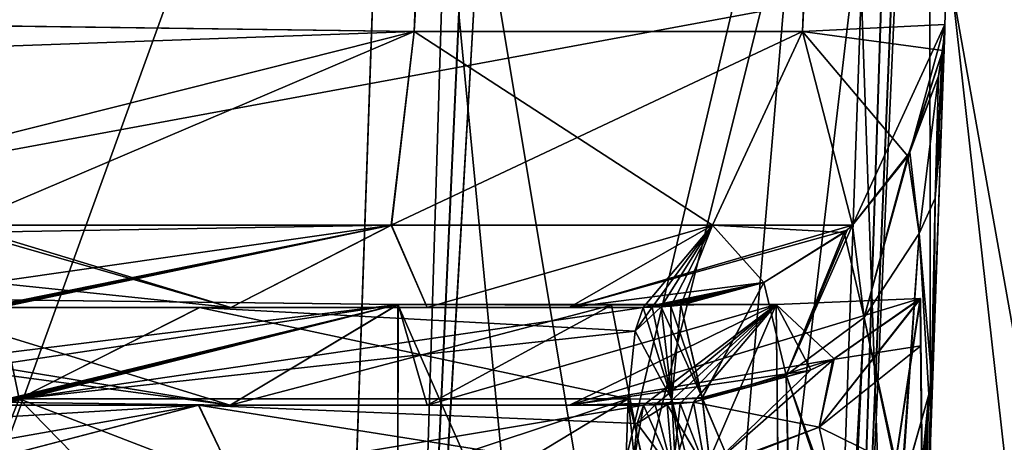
# Model space of a CAD drawing. Header units: millimetres. Extents: x -269 to 269, y -42 to 464.
# Tile 102 of 256: x 55 to 76, y 30 to 39. Entities that reach past the tile are written whole.
import ezdxf

# ---------------------------------------------------------------- set-up
doc = ezdxf.new("R2010")
doc.units = ezdxf.units.MM
doc.header["$LTSCALE"] = 65.185185
for name, color, linetype in [('13', 7, 'CONTINUOUS'), ('1410', 7, 'CONTINUOUS'), ('1416', 7, 'CONTINUOUS'), ('1437', 7, 'CONTINUOUS'), ('1495', 7, 'CONTINUOUS'), ('1499', 7, 'CONTINUOUS'), ('1500', 7, 'CONTINUOUS'), ('1502', 7, 'CONTINUOUS'), ('1503', 7, 'CONTINUOUS'), ('1515', 7, 'CONTINUOUS'), ('1519', 7, 'CONTINUOUS'), ('1520', 7, 'CONTINUOUS'), ('1521', 7, 'CONTINUOUS'), ('1522', 7, 'CONTINUOUS'), ('1523', 7, 'CONTINUOUS'), ('1524', 7, 'CONTINUOUS'), ('1525', 7, 'CONTINUOUS'), ('1526', 7, 'CONTINUOUS'), ('1527', 7, 'CONTINUOUS'), ('1528', 7, 'CONTINUOUS'), ('1533', 7, 'CONTINUOUS'), ('1534', 7, 'CONTINUOUS'), ('1535', 7, 'CONTINUOUS'), ('1536', 7, 'CONTINUOUS'), ('1537', 7, 'CONTINUOUS'), ('1538', 7, 'CONTINUOUS'), ('1539', 7, 'CONTINUOUS'), ('1560', 7, 'CONTINUOUS'), ('1581', 7, 'CONTINUOUS'), ('16', 7, 'CONTINUOUS'), ('1663', 7, 'CONTINUOUS'), ('1664', 7, 'CONTINUOUS'), ('1665', 7, 'CONTINUOUS'), ('1667', 7, 'CONTINUOUS'), ('1670', 7, 'CONTINUOUS'), ('1671', 7, 'CONTINUOUS'), ('1674', 7, 'CONTINUOUS'), ('1675', 7, 'CONTINUOUS'), ('1676', 7, 'CONTINUOUS'), ('1687', 7, 'CONTINUOUS'), ('1688', 7, 'CONTINUOUS'), ('1691', 7, 'CONTINUOUS'), ('1692', 7, 'CONTINUOUS'), ('1693', 7, 'CONTINUOUS'), ('1694', 7, 'CONTINUOUS'), ('1696', 7, 'CONTINUOUS'), ('1697', 7, 'CONTINUOUS'), ('1700', 7, 'CONTINUOUS'), ('1749', 7, 'CONTINUOUS'), ('1850', 7, 'CONTINUOUS'), ('1873', 7, 'CONTINUOUS'), ('1878', 7, 'CONTINUOUS'), ('1889', 7, 'CONTINUOUS'), ('1891', 7, 'CONTINUOUS'), ('1928', 7, 'CONTINUOUS'), ('1930', 7, 'CONTINUOUS'), ('1988', 7, 'CONTINUOUS'), ('2002', 7, 'CONTINUOUS')]:
    doc.layers.add(name, color=color, linetype=linetype)

msp = doc.modelspace()

# ---------------------------------------------------------------- linework, layer by layer
at = {"layer": '13', "color": 250, "linetype": 'Continuous', "true_color": 0x404040}
for points in [[(227, -16, -447), (-227, -16, -447), (227, 68, -447), (227, -16, -447)], [(-227, -16, -447), (-227, 68, -447), (227, 68, -447), (-227, -16, -447)]]:
    msp.add_3dface(points, dxfattribs=at)
at = {"layer": '1410', "linetype": 'Continuous'}
for points in [[(87.884, 369, -319.713), (84.986, 286, -274.25), (75.522, 15, -286.541), (87.884, 369, -319.713)], [(75.522, 15, -296.56), (87.884, 369, -319.713), (75.522, 15, -286.541), (75.522, 15, -296.56)], [(87.884, 369, -27.287), (75.522, 15, -50.44), (87.884, 369, -72.75), (87.884, 369, -27.287)], [(87.884, 369, -72.75), (75.522, 15, -50.44), (84.986, 286, -72.75), (87.884, 369, -72.75)], [(84.986, 286, -274.25), (84.986, 286, -272.75), (75.522, 15, -50.44), (84.986, 286, -274.25)], [(75.522, 15, -50.44), (84.986, 286, -272.75), (84.986, 286, -74.25), (75.522, 15, -50.44)], [(75.522, 15, -286.541), (84.986, 286, -274.25), (75.522, 15, -60.459), (75.522, 15, -286.541)], [(75.522, 15, -60.459), (84.986, 286, -274.25), (75.522, 15, -50.44), (75.522, 15, -60.459)], [(84.986, 286, -72.75), (75.522, 15, -50.44), (84.986, 286, -74.25), (84.986, 286, -72.75)]]:
    msp.add_3dface(points, dxfattribs=at)
at = {"layer": '1416', "linetype": 'Continuous'}
for points in [[(74.339, 371, -331.453), (-218.339, 371, -331.453), (-196.611, 38.791, -319.852), (74.339, 371, -331.453)], [(-195.968, 38.791, -319.852), (74.339, 371, -331.453), (-196.611, 38.791, -319.852), (-195.968, 38.791, -319.852)], [(74.339, 371, -331.453), (-195.968, 38.791, -319.852), (51.968, 38.791, -319.852), (74.339, 371, -331.453)], [(52.611, 38.791, -319.852), (74.339, 371, -331.453), (51.968, 38.791, -319.852), (52.611, 38.791, -319.852)]]:
    msp.add_3dface(points, dxfattribs=at)
at = {"layer": '1437', "linetype": 'Continuous'}
msp.add_3dface([(-218.339, 371, -15.547), (74.339, 371, -15.547), (52.611, 38.791, -27.148), (-218.339, 371, -15.547)], dxfattribs=at)
at = {"layer": '1495', "linetype": 'Continuous'}
for points in [[(52.611, 38.791, -27.148), (63.487, 38.647, -30.067), (52.611, 38.256, -27.191), (52.611, 38.791, -27.148)], [(74.352, 38.791, -48.889), (72.462, 34.683, -47.326), (71.437, 38.648, -38.02), (74.352, 38.791, -48.889)], [(73.635, 36.173, -48.184), (72.462, 34.683, -47.326), (74.352, 38.791, -48.889), (73.635, 36.173, -48.184)], [(74.309, 38.256, -48.889), (73.635, 36.173, -48.184), (74.352, 38.791, -48.889), (74.309, 38.256, -48.889)], [(63.487, 38.647, -30.067), (53.359, 36.094, -27.909), (52.611, 38.256, -27.191), (63.487, 38.647, -30.067)], [(54.177, 34.679, -29.043), (53.359, 36.094, -27.909), (63.487, 38.647, -30.067), (54.177, 34.679, -29.043)], [(63.017, 34.684, -31.907), (54.177, 34.679, -29.043), (63.487, 38.647, -30.067), (63.017, 34.684, -31.907)], [(69.593, 34.684, -38.482), (63.017, 34.684, -31.907), (71.437, 38.648, -38.02), (69.593, 34.684, -38.482)], [(71.437, 38.648, -38.02), (63.017, 34.684, -31.907), (63.487, 38.647, -30.067), (71.437, 38.648, -38.02)], [(72.462, 34.683, -47.326), (69.593, 34.684, -38.482), (71.437, 38.648, -38.02), (72.462, 34.683, -47.326)], [(74.219, 37.729, -48.889), (73.635, 36.173, -48.184), (74.309, 38.256, -48.889), (74.219, 37.729, -48.889)], [(54.263, 34.532, -29.209), (54.177, 34.679, -29.043), (63.017, 34.684, -31.907), (54.263, 34.532, -29.209)], [(54.82, 33.511, -30.855), (54.263, 34.532, -29.209), (63.017, 34.684, -31.907), (54.82, 33.511, -30.855)], [(54.927, 33.047, -32.558), (54.82, 33.511, -30.855), (63.017, 34.684, -31.907), (54.927, 33.047, -32.558)], [(54.927, 33.047, -32.558), (63.017, 34.684, -31.907), (54.939, 33.025, -32.758), (54.927, 33.047, -32.558)], [(54.939, 33.025, -32.758), (63.017, 34.684, -31.907), (54.953, 33.01, -32.96), (54.939, 33.025, -32.758)], [(54.953, 33.01, -32.96), (63.017, 34.684, -31.907), (54.977, 33.003, -33.143), (54.953, 33.01, -32.96)], [(54.977, 33.003, -33.143), (63.017, 34.684, -31.907), (55.009, 33, -33.328), (54.977, 33.003, -33.143)], [(55.009, 33, -33.328), (63.017, 34.684, -31.907), (59.732, 33, -34.842), (55.009, 33, -33.328)], [(59.732, 33, -34.842), (63.017, 34.684, -31.907), (63.749, 33, -37.754), (59.732, 33, -34.842)], [(63.017, 34.684, -31.907), (69.593, 34.684, -38.482), (63.749, 33, -37.754), (63.017, 34.684, -31.907)], [(63.749, 33, -37.754), (69.593, 34.684, -38.482), (66.658, 33, -41.769), (63.749, 33, -37.754)], [(69.593, 34.684, -38.482), (72.462, 34.683, -47.326), (66.658, 33, -41.769), (69.593, 34.684, -38.482)], [(66.658, 33, -41.769), (72.462, 34.683, -47.326), (72.35, 34.583, -47.267), (66.658, 33, -41.769)], [(70.644, 33.511, -46.679), (66.658, 33, -41.769), (72.35, 34.583, -47.267), (70.644, 33.511, -46.679)], [(68.172, 33, -46.491), (66.658, 33, -41.769), (70.644, 33.511, -46.679), (68.172, 33, -46.491)], [(68.357, 33.003, -46.523), (68.172, 33, -46.491), (70.644, 33.511, -46.679), (68.357, 33.003, -46.523)], [(68.54, 33.01, -46.547), (68.357, 33.003, -46.523), (70.644, 33.511, -46.679), (68.54, 33.01, -46.547)], [(68.742, 33.025, -46.561), (68.54, 33.01, -46.547), (70.644, 33.511, -46.679), (68.742, 33.025, -46.561)], [(68.942, 33.047, -46.573), (68.742, 33.025, -46.561), (70.644, 33.511, -46.679), (68.942, 33.047, -46.573)]]:
    msp.add_3dface(points, dxfattribs=at)
at = {"layer": '1499', "linetype": 'Continuous'}
for points in [[(55.395, 31.128, -45.983), (55.009, 33, -33.328), (59.096, 33, -42.411), (55.395, 31.128, -45.983)], [(55.395, 31.128, -45.983), (68.172, 33, -46.491), (68.009, 32.516, -49.227), (55.395, 31.128, -45.983)], [(68.172, 33, -46.491), (55.395, 31.128, -45.983), (59.096, 33, -42.411), (68.172, 33, -46.491)], [(67.865, 31.128, -51.624), (55.395, 31.128, -45.983), (68.009, 32.516, -49.227), (67.865, 31.128, -51.624)], [(60.026, 26.389, -52.468), (53.521, 26.389, -47.979), (67.865, 31.128, -51.624), (60.026, 26.389, -52.468)], [(53.521, 26.389, -47.979), (55.395, 31.128, -45.983), (67.865, 31.128, -51.624), (53.521, 26.389, -47.979)], [(67.702, 26.389, -54.356), (60.026, 26.389, -52.468), (67.865, 31.128, -51.624), (67.702, 26.389, -54.356)]]:
    msp.add_3dface(points, dxfattribs=at)
at = {"layer": '1500', "linetype": 'Continuous'}
for points in [[(55.009, 33, -33.328), (59.732, 33, -34.842), (59.096, 33, -42.411), (55.009, 33, -33.328)], [(59.732, 33, -34.842), (63.749, 33, -37.754), (59.096, 33, -42.411), (59.732, 33, -34.842)], [(63.749, 33, -37.754), (66.658, 33, -41.769), (59.096, 33, -42.411), (63.749, 33, -37.754)], [(66.658, 33, -41.769), (68.172, 33, -46.491), (59.096, 33, -42.411), (66.658, 33, -41.769)]]:
    msp.add_3dface(points, dxfattribs=at)
at = {"layer": '1502', "linetype": 'Continuous'}
for points in [[(68.009, 32.516, -49.227), (68.172, 33, -46.491), (68.762, 31.117, -51.673), (68.009, 32.516, -49.227)], [(68.172, 33, -46.491), (68.357, 33.003, -46.523), (68.762, 31.117, -51.673), (68.172, 33, -46.491)], [(68.357, 33.003, -46.523), (68.54, 33.01, -46.547), (68.762, 31.117, -51.673), (68.357, 33.003, -46.523)], [(67.865, 31.128, -51.624), (68.009, 32.516, -49.227), (68.762, 31.117, -51.673), (67.865, 31.128, -51.624)], [(68.355, 26.375, -54.388), (67.702, 26.389, -54.356), (67.865, 31.128, -51.624), (68.355, 26.375, -54.388)], [(69.011, 26.381, -54.396), (68.355, 26.375, -54.388), (67.865, 31.128, -51.624), (69.011, 26.381, -54.396)], [(69.011, 26.381, -54.396), (67.865, 31.128, -51.624), (68.762, 31.117, -51.673), (69.011, 26.381, -54.396)]]:
    msp.add_3dface(points, dxfattribs=at)
at = {"layer": '1503', "linetype": 'Continuous'}
for points in [[(68.54, 33.01, -46.547), (68.742, 33.025, -46.561), (69.383, 31.154, -51.672), (68.54, 33.01, -46.547)], [(68.762, 31.117, -51.673), (68.54, 33.01, -46.547), (69.383, 31.154, -51.672), (68.762, 31.117, -51.673)], [(68.742, 33.025, -46.561), (68.942, 33.047, -46.573), (69.383, 31.154, -51.672), (68.742, 33.025, -46.561)], [(69.942, 26.435, -54.387), (68.762, 31.117, -51.673), (69.383, 31.154, -51.672), (69.942, 26.435, -54.387)], [(69.011, 26.381, -54.396), (68.762, 31.117, -51.673), (69.476, 26.399, -54.393), (69.011, 26.381, -54.396)], [(69.476, 26.399, -54.393), (68.762, 31.117, -51.673), (69.942, 26.435, -54.387), (69.476, 26.399, -54.393)]]:
    msp.add_3dface(points, dxfattribs=at)
at = {"layer": '1515', "linetype": 'Continuous'}
for points in [[(52.611, 38.791, -319.852), (54.174, 34.683, -317.962), (63.488, 38.647, -316.933), (52.611, 38.791, -319.852)], [(74.352, 38.791, -298.111), (71.438, 38.648, -308.979), (74.309, 38.256, -298.111), (74.352, 38.791, -298.111)], [(54.174, 34.683, -317.962), (63.018, 34.684, -315.093), (63.488, 38.647, -316.933), (54.174, 34.683, -317.962)], [(63.018, 34.684, -315.093), (69.593, 34.684, -308.517), (63.488, 38.647, -316.933), (63.018, 34.684, -315.093)], [(63.488, 38.647, -316.933), (69.593, 34.684, -308.517), (71.438, 38.648, -308.979), (63.488, 38.647, -316.933)], [(69.593, 34.684, -308.517), (72.457, 34.679, -299.677), (71.438, 38.648, -308.979), (69.593, 34.684, -308.517)], [(71.438, 38.648, -308.979), (72.457, 34.679, -299.677), (73.591, 36.094, -298.859), (71.438, 38.648, -308.979)], [(74.309, 38.256, -298.111), (71.438, 38.648, -308.979), (73.591, 36.094, -298.859), (74.309, 38.256, -298.111)], [(74.219, 37.729, -298.111), (74.309, 38.256, -298.111), (73.591, 36.094, -298.859), (74.219, 37.729, -298.111)], [(63.018, 34.684, -315.093), (54.174, 34.683, -317.962), (59.733, 33, -312.157), (63.018, 34.684, -315.093)], [(54.174, 34.683, -317.962), (54.233, 34.583, -317.85), (59.733, 33, -312.157), (54.174, 34.683, -317.962)], [(63.749, 33, -309.247), (63.018, 34.684, -315.093), (59.733, 33, -312.157), (63.749, 33, -309.247)], [(69.593, 34.684, -308.517), (63.018, 34.684, -315.093), (63.749, 33, -309.247), (69.593, 34.684, -308.517)], [(66.658, 33, -305.232), (69.593, 34.684, -308.517), (63.749, 33, -309.247), (66.658, 33, -305.232)], [(68.172, 33, -300.509), (69.593, 34.684, -308.517), (66.658, 33, -305.232), (68.172, 33, -300.509)], [(68.357, 33.003, -300.477), (69.593, 34.684, -308.517), (68.172, 33, -300.509), (68.357, 33.003, -300.477)], [(68.54, 33.01, -300.453), (69.593, 34.684, -308.517), (68.357, 33.003, -300.477), (68.54, 33.01, -300.453)], [(68.742, 33.025, -300.439), (69.593, 34.684, -308.517), (68.54, 33.01, -300.453), (68.742, 33.025, -300.439)], [(68.942, 33.047, -300.427), (69.593, 34.684, -308.517), (68.742, 33.025, -300.439), (68.942, 33.047, -300.427)], [(70.645, 33.511, -300.32), (69.593, 34.684, -308.517), (68.942, 33.047, -300.427), (70.645, 33.511, -300.32)], [(72.457, 34.679, -299.677), (69.593, 34.684, -308.517), (72.291, 34.532, -299.763), (72.457, 34.679, -299.677)], [(72.291, 34.532, -299.763), (69.593, 34.684, -308.517), (70.645, 33.511, -300.32), (72.291, 34.532, -299.763)], [(54.233, 34.583, -317.85), (54.821, 33.511, -316.144), (59.733, 33, -312.157), (54.233, 34.583, -317.85)], [(59.733, 33, -312.157), (54.821, 33.511, -316.144), (55.009, 33, -313.672), (59.733, 33, -312.157)]]:
    msp.add_3dface(points, dxfattribs=at)
at = {"layer": '1519', "linetype": 'Continuous'}
for points in [[(55.009, 33, -313.672), (55.395, 31.128, -301.017), (59.089, 33, -304.596), (55.009, 33, -313.672)], [(55.395, 31.128, -301.017), (67.865, 31.128, -295.376), (59.089, 33, -304.596), (55.395, 31.128, -301.017)], [(68.009, 32.516, -297.773), (68.172, 33, -300.509), (59.089, 33, -304.596), (68.009, 32.516, -297.773)], [(67.865, 31.128, -295.376), (68.009, 32.516, -297.773), (59.089, 33, -304.596), (67.865, 31.128, -295.376)], [(60.026, 26.389, -294.532), (55.395, 31.128, -301.017), (53.521, 26.389, -299.021), (60.026, 26.389, -294.532)], [(67.865, 31.128, -295.376), (55.395, 31.128, -301.017), (67.702, 26.389, -292.644), (67.865, 31.128, -295.376)], [(67.702, 26.389, -292.644), (55.395, 31.128, -301.017), (60.026, 26.389, -294.532), (67.702, 26.389, -292.644)]]:
    msp.add_3dface(points, dxfattribs=at)
at = {"layer": '1520', "linetype": 'Continuous'}
for points in [[(59.733, 33, -312.157), (55.009, 33, -313.672), (59.089, 33, -304.596), (59.733, 33, -312.157)], [(68.172, 33, -300.509), (59.733, 33, -312.157), (59.089, 33, -304.596), (68.172, 33, -300.509)], [(68.172, 33, -300.509), (63.749, 33, -309.247), (59.733, 33, -312.157), (68.172, 33, -300.509)], [(68.172, 33, -300.509), (66.658, 33, -305.232), (63.749, 33, -309.247), (68.172, 33, -300.509)]]:
    msp.add_3dface(points, dxfattribs=at)
at = {"layer": '1521', "linetype": 'Continuous'}
for points in [[(68.54, 33.01, -300.453), (68.357, 33.003, -300.477), (68.009, 32.516, -297.773), (68.54, 33.01, -300.453)], [(68.54, 33.01, -300.453), (68.009, 32.516, -297.773), (68.762, 31.117, -295.327), (68.54, 33.01, -300.453)], [(68.357, 33.003, -300.477), (68.172, 33, -300.509), (68.009, 32.516, -297.773), (68.357, 33.003, -300.477)], [(68.009, 32.516, -297.773), (67.865, 31.128, -295.376), (68.762, 31.117, -295.327), (68.009, 32.516, -297.773)], [(67.865, 31.128, -295.376), (67.702, 26.389, -292.644), (68.356, 26.375, -292.612), (67.865, 31.128, -295.376)], [(68.762, 31.117, -295.327), (67.865, 31.128, -295.376), (69.011, 26.381, -292.604), (68.762, 31.117, -295.327)], [(69.011, 26.381, -292.604), (67.865, 31.128, -295.376), (68.356, 26.375, -292.612), (69.011, 26.381, -292.604)]]:
    msp.add_3dface(points, dxfattribs=at)
at = {"layer": '1522', "linetype": 'Continuous'}
for points in [[(68.742, 33.025, -300.439), (68.54, 33.01, -300.453), (68.762, 31.117, -295.327), (68.742, 33.025, -300.439)], [(68.942, 33.047, -300.427), (68.742, 33.025, -300.439), (68.762, 31.117, -295.327), (68.942, 33.047, -300.427)], [(68.942, 33.047, -300.427), (68.762, 31.117, -295.327), (69.38, 31.145, -295.336), (68.942, 33.047, -300.427)], [(69.38, 31.145, -295.336), (68.762, 31.117, -295.327), (69.942, 26.435, -292.613), (69.38, 31.145, -295.336)], [(68.762, 31.117, -295.327), (69.011, 26.381, -292.604), (69.477, 26.399, -292.607), (68.762, 31.117, -295.327)], [(69.942, 26.435, -292.613), (68.762, 31.117, -295.327), (69.477, 26.399, -292.607), (69.942, 26.435, -292.613)]]:
    msp.add_3dface(points, dxfattribs=at)
at = {"layer": '1523', "linetype": 'Continuous'}
for points in [[(74.219, 37.729, -298.111), (73.591, 36.094, -298.859), (73.827, 34.513, -294.106), (74.219, 37.729, -298.111)], [(73.591, 36.094, -298.859), (72.457, 34.679, -299.677), (72.7, 32.793, -294.844), (73.591, 36.094, -298.859)], [(73.591, 36.094, -298.859), (72.7, 32.793, -294.844), (73.827, 34.513, -294.106), (73.591, 36.094, -298.859)], [(72.457, 34.679, -299.677), (72.291, 34.532, -299.763), (72.7, 32.793, -294.844), (72.457, 34.679, -299.677)], [(72.291, 34.532, -299.763), (70.645, 33.511, -300.32), (71.099, 31.611, -295.361), (72.291, 34.532, -299.763)], [(72.291, 34.532, -299.763), (71.099, 31.611, -295.361), (72.7, 32.793, -294.844), (72.291, 34.532, -299.763)], [(72.7, 32.793, -294.844), (73.469, 29.255, -291.124), (73.827, 34.513, -294.106), (72.7, 32.793, -294.844)], [(73.469, 29.255, -291.124), (74.021, 31.215, -290.154), (73.827, 34.513, -294.106), (73.469, 29.255, -291.124)], [(70.645, 33.511, -300.32), (68.942, 33.047, -300.427), (69.38, 31.145, -295.336), (70.645, 33.511, -300.32)], [(70.645, 33.511, -300.32), (69.38, 31.145, -295.336), (71.099, 31.611, -295.361), (70.645, 33.511, -300.32)], [(71.099, 31.611, -295.361), (72.466, 27.788, -291.977), (72.7, 32.793, -294.844), (71.099, 31.611, -295.361)], [(72.466, 27.788, -291.977), (73.469, 29.255, -291.124), (72.7, 32.793, -294.844), (72.466, 27.788, -291.977)], [(69.38, 31.145, -295.336), (71.218, 26.868, -292.483), (71.099, 31.611, -295.361), (69.38, 31.145, -295.336)], [(71.218, 26.868, -292.483), (72.466, 27.788, -291.977), (71.099, 31.611, -295.361), (71.218, 26.868, -292.483)], [(69.38, 31.145, -295.336), (69.942, 26.435, -292.613), (71.218, 26.868, -292.483), (69.38, 31.145, -295.336)]]:
    msp.add_3dface(points, dxfattribs=at)
at = {"layer": '1524', "linetype": 'Continuous'}
for points in [[(74.336, 38.523, -297.629), (74.219, 37.729, -298.111), (74.149, 35.237, -293.678), (74.336, 38.523, -297.629)], [(74.219, 37.729, -298.111), (74.336, 38.523, -297.629), (74.291, 38.124, -297.871), (74.219, 37.729, -298.111)], [(74.219, 37.729, -298.111), (73.827, 34.513, -294.106), (74.149, 35.237, -293.678), (74.219, 37.729, -298.111)], [(74.149, 35.237, -293.678), (73.827, 34.513, -294.106), (74.074, 31.574, -289.943), (74.149, 35.237, -293.678)], [(74.109, 31.941, -289.729), (74.149, 35.237, -293.678), (74.074, 31.574, -289.943), (74.109, 31.941, -289.729)], [(73.827, 34.513, -294.106), (74.021, 31.215, -290.154), (74.074, 31.574, -289.943), (73.827, 34.513, -294.106)]]:
    msp.add_3dface(points, dxfattribs=at)
at = {"layer": '1525', "linetype": 'Continuous'}
for points in [[(74.352, 38.791, -298.111), (74.309, 38.256, -298.111), (74.352, 38.791, -297.468), (74.352, 38.791, -298.111)], [(74.352, 38.791, -297.468), (74.309, 38.256, -298.111), (74.346, 38.657, -297.549), (74.352, 38.791, -297.468)], [(74.336, 38.523, -297.629), (74.309, 38.256, -298.111), (74.291, 38.124, -297.871), (74.336, 38.523, -297.629)], [(74.309, 38.256, -298.111), (74.336, 38.523, -297.629), (74.346, 38.657, -297.549), (74.309, 38.256, -298.111)], [(74.309, 38.256, -298.111), (74.219, 37.729, -298.111), (74.291, 38.124, -297.871), (74.309, 38.256, -298.111)]]:
    msp.add_3dface(points, dxfattribs=at)
at = {"layer": '1526', "linetype": 'Continuous'}
for points in [[(85.953, 371, -27.161), (85.953, 371, -319.839), (74.352, 38.791, -298.111), (85.953, 371, -27.161)], [(74.352, 38.791, -48.889), (85.953, 371, -27.161), (74.352, 38.791, -49.532), (74.352, 38.791, -48.889)], [(85.953, 371, -27.161), (74.352, 38.791, -298.111), (74.352, 38.791, -297.468), (85.953, 371, -27.161)], [(85.953, 371, -27.161), (74.352, 38.791, -297.468), (74.352, 38.791, -49.532), (85.953, 371, -27.161)], [(74.352, 38.791, -297.468), (74.281, 36.752, -292.466), (74.352, 38.791, -49.532), (74.352, 38.791, -297.468)], [(74.352, 38.791, -49.532), (74.281, 36.752, -292.466), (74.281, 36.752, -54.534), (74.352, 38.791, -49.532)], [(74.281, 36.752, -292.466), (74.121, 32.183, -289.59), (74.281, 36.752, -54.534), (74.281, 36.752, -292.466)], [(74.281, 36.752, -54.534), (74.121, 32.183, -289.59), (74.121, 32.183, -57.41), (74.281, 36.752, -54.534)], [(73.505, 14.546, -286.48), (73.505, 14.546, -60.52), (74.121, 32.183, -57.41), (73.505, 14.546, -286.48)], [(74.121, 32.183, -289.59), (73.505, 14.546, -286.48), (74.121, 32.183, -57.41), (74.121, 32.183, -289.59)]]:
    msp.add_3dface(points, dxfattribs=at)
at = {"layer": '1527', "linetype": 'Continuous'}
for points in [[(73.505, 14.546, -286.48), (74.121, 32.183, -289.59), (74.116, 32.062, -289.66), (73.505, 14.546, -286.48)], [(74.109, 31.941, -289.729), (73.505, 14.546, -286.48), (74.116, 32.062, -289.66), (74.109, 31.941, -289.729)], [(73.505, 14.546, -286.48), (74.109, 31.941, -289.729), (74.074, 31.574, -289.943), (73.505, 14.546, -286.48)], [(74.021, 31.215, -290.154), (73.505, 14.546, -286.48), (74.074, 31.574, -289.943), (74.021, 31.215, -290.154)], [(73.505, 14.546, -286.48), (74.021, 31.215, -290.154), (73.176, 14.286, -288.024), (73.505, 14.546, -286.48)], [(74.021, 31.215, -290.154), (73.469, 29.255, -291.124), (73.176, 14.286, -288.024), (74.021, 31.215, -290.154)]]:
    msp.add_3dface(points, dxfattribs=at)
at = {"layer": '1528', "linetype": 'Continuous'}
for points in [[(74.149, 35.237, -293.678), (74.352, 38.791, -297.468), (74.346, 38.657, -297.549), (74.149, 35.237, -293.678)], [(74.352, 38.791, -297.468), (74.149, 35.237, -293.678), (74.281, 36.752, -292.466), (74.352, 38.791, -297.468)], [(74.336, 38.523, -297.629), (74.149, 35.237, -293.678), (74.346, 38.657, -297.549), (74.336, 38.523, -297.629)], [(74.149, 35.237, -293.678), (74.109, 31.941, -289.729), (74.281, 36.752, -292.466), (74.149, 35.237, -293.678)], [(74.281, 36.752, -292.466), (74.109, 31.941, -289.729), (74.116, 32.062, -289.66), (74.281, 36.752, -292.466)], [(74.121, 32.183, -289.59), (74.281, 36.752, -292.466), (74.116, 32.062, -289.66), (74.121, 32.183, -289.59)]]:
    msp.add_3dface(points, dxfattribs=at)
at = {"layer": '1533', "linetype": 'Continuous'}
for points in [[(74.339, 371, -331.453), (52.611, 38.791, -319.852), (63.488, 38.647, -316.933), (74.339, 371, -331.453)], [(78.781, 371, -330.572), (74.339, 371, -331.453), (63.488, 38.647, -316.933), (78.781, 371, -330.572)], [(82.549, 371, -328.058), (78.781, 371, -330.572), (63.488, 38.647, -316.933), (82.549, 371, -328.058)], [(82.549, 371, -328.058), (63.488, 38.647, -316.933), (71.438, 38.648, -308.979), (82.549, 371, -328.058)], [(85.071, 371, -324.285), (82.549, 371, -328.058), (71.438, 38.648, -308.979), (85.071, 371, -324.285)], [(85.071, 371, -324.285), (71.438, 38.648, -308.979), (74.352, 38.791, -298.111), (85.071, 371, -324.285)], [(85.953, 371, -319.839), (85.071, 371, -324.285), (74.352, 38.791, -298.111), (85.953, 371, -319.839)]]:
    msp.add_3dface(points, dxfattribs=at)
at = {"layer": '1534', "linetype": 'Continuous'}
for points in [[(74.339, 371, -15.547), (78.785, 371, -16.429), (52.611, 38.791, -27.148), (74.339, 371, -15.547)], [(52.611, 38.791, -27.148), (78.785, 371, -16.429), (63.487, 38.647, -30.067), (52.611, 38.791, -27.148)], [(78.785, 371, -16.429), (82.558, 371, -18.951), (63.487, 38.647, -30.067), (78.785, 371, -16.429)], [(82.558, 371, -18.951), (71.437, 38.648, -38.02), (63.487, 38.647, -30.067), (82.558, 371, -18.951)], [(82.558, 371, -18.951), (85.072, 371, -22.719), (71.437, 38.648, -38.02), (82.558, 371, -18.951)], [(85.072, 371, -22.719), (85.953, 371, -27.161), (71.437, 38.648, -38.02), (85.072, 371, -22.719)], [(85.953, 371, -27.161), (74.352, 38.791, -48.889), (71.437, 38.648, -38.02), (85.953, 371, -27.161)]]:
    msp.add_3dface(points, dxfattribs=at)
at = {"layer": '1535', "linetype": 'Continuous'}
for points in [[(74.309, 38.256, -48.889), (74.352, 38.791, -48.889), (74.336, 38.523, -49.371), (74.309, 38.256, -48.889)], [(74.336, 38.523, -49.371), (74.352, 38.791, -48.889), (74.346, 38.657, -49.451), (74.336, 38.523, -49.371)], [(74.352, 38.791, -48.889), (74.352, 38.791, -49.532), (74.346, 38.657, -49.451), (74.352, 38.791, -48.889)], [(74.291, 38.124, -49.129), (74.309, 38.256, -48.889), (74.336, 38.523, -49.371), (74.291, 38.124, -49.129)], [(74.219, 37.729, -48.889), (74.309, 38.256, -48.889), (74.291, 38.124, -49.129), (74.219, 37.729, -48.889)]]:
    msp.add_3dface(points, dxfattribs=at)
at = {"layer": '1536', "linetype": 'Continuous'}
for points in [[(74.291, 38.124, -49.129), (74.336, 38.523, -49.371), (74.149, 35.236, -53.323), (74.291, 38.124, -49.129)], [(74.219, 37.729, -48.889), (74.291, 38.124, -49.129), (74.149, 35.236, -53.323), (74.219, 37.729, -48.889)], [(73.827, 34.513, -52.894), (74.219, 37.729, -48.889), (74.149, 35.236, -53.323), (73.827, 34.513, -52.894)], [(74.074, 31.574, -57.057), (73.827, 34.513, -52.894), (74.149, 35.236, -53.323), (74.074, 31.574, -57.057)], [(74.109, 31.941, -57.271), (74.074, 31.574, -57.057), (74.149, 35.236, -53.323), (74.109, 31.941, -57.271)], [(74.021, 31.215, -56.846), (73.827, 34.513, -52.894), (74.074, 31.574, -57.057), (74.021, 31.215, -56.846)]]:
    msp.add_3dface(points, dxfattribs=at)
at = {"layer": '1537', "linetype": 'Continuous'}
for points in [[(73.635, 36.173, -48.184), (74.219, 37.729, -48.889), (73.827, 34.513, -52.894), (73.635, 36.173, -48.184)], [(72.462, 34.683, -47.326), (73.635, 36.173, -48.184), (72.7, 32.793, -52.156), (72.462, 34.683, -47.326)], [(73.635, 36.173, -48.184), (73.827, 34.513, -52.894), (72.7, 32.793, -52.156), (73.635, 36.173, -48.184)], [(72.35, 34.583, -47.267), (72.462, 34.683, -47.326), (71.1, 31.612, -51.639), (72.35, 34.583, -47.267)], [(72.462, 34.683, -47.326), (72.7, 32.793, -52.156), (71.1, 31.612, -51.639), (72.462, 34.683, -47.326)], [(70.644, 33.511, -46.679), (72.35, 34.583, -47.267), (71.1, 31.612, -51.639), (70.644, 33.511, -46.679)], [(72.7, 32.793, -52.156), (73.827, 34.513, -52.894), (73.447, 29.207, -55.849), (72.7, 32.793, -52.156)], [(73.827, 34.513, -52.894), (74.021, 31.215, -56.846), (73.447, 29.207, -55.849), (73.827, 34.513, -52.894)], [(68.942, 33.047, -46.573), (70.644, 33.511, -46.679), (69.383, 31.154, -51.672), (68.942, 33.047, -46.573)], [(69.383, 31.154, -51.672), (70.644, 33.511, -46.679), (71.1, 31.612, -51.639), (69.383, 31.154, -51.672)], [(71.1, 31.612, -51.639), (72.7, 32.793, -52.156), (72.412, 27.734, -54.992), (71.1, 31.612, -51.639)], [(72.412, 27.734, -54.992), (72.7, 32.793, -52.156), (73.447, 29.207, -55.849), (72.412, 27.734, -54.992)], [(69.383, 31.154, -51.672), (71.1, 31.612, -51.639), (71.194, 26.856, -54.512), (69.383, 31.154, -51.672)], [(71.194, 26.856, -54.512), (71.1, 31.612, -51.639), (72.412, 27.734, -54.992), (71.194, 26.856, -54.512)], [(69.942, 26.435, -54.387), (69.383, 31.154, -51.672), (71.194, 26.856, -54.512), (69.942, 26.435, -54.387)]]:
    msp.add_3dface(points, dxfattribs=at)
at = {"layer": '1538', "linetype": 'Continuous'}
for points in [[(73.505, 14.546, -60.52), (72.368, 14.104, -57.786), (74.121, 32.183, -57.41), (73.505, 14.546, -60.52)], [(74.121, 32.183, -57.41), (72.368, 14.104, -57.786), (74.116, 32.062, -57.34), (74.121, 32.183, -57.41)], [(72.368, 14.104, -57.786), (74.109, 31.941, -57.271), (74.116, 32.062, -57.34), (72.368, 14.104, -57.786)], [(72.368, 14.104, -57.786), (74.074, 31.574, -57.057), (74.109, 31.941, -57.271), (72.368, 14.104, -57.786)], [(72.368, 14.104, -57.786), (74.021, 31.215, -56.846), (74.074, 31.574, -57.057), (72.368, 14.104, -57.786)], [(74.021, 31.215, -56.846), (72.368, 14.104, -57.786), (73.447, 29.207, -55.849), (74.021, 31.215, -56.846)]]:
    msp.add_3dface(points, dxfattribs=at)
at = {"layer": '1539', "linetype": 'Continuous'}
for points in [[(74.352, 38.791, -49.532), (74.281, 36.752, -54.534), (74.346, 38.657, -49.451), (74.352, 38.791, -49.532)], [(74.336, 38.523, -49.371), (74.281, 36.752, -54.534), (74.149, 35.236, -53.323), (74.336, 38.523, -49.371)], [(74.281, 36.752, -54.534), (74.336, 38.523, -49.371), (74.346, 38.657, -49.451), (74.281, 36.752, -54.534)], [(74.281, 36.752, -54.534), (74.121, 32.183, -57.41), (74.149, 35.236, -53.323), (74.281, 36.752, -54.534)], [(74.109, 31.941, -57.271), (74.149, 35.236, -53.323), (74.116, 32.062, -57.34), (74.109, 31.941, -57.271)], [(74.149, 35.236, -53.323), (74.121, 32.183, -57.41), (74.116, 32.062, -57.34), (74.149, 35.236, -53.323)]]:
    msp.add_3dface(points, dxfattribs=at)
at = {"layer": '1560', "linetype": 'Continuous'}
for points in [[(74.213, 369, -13.616), (28.75, 286, -16.514), (41.041, 15, -25.978), (74.213, 369, -13.616)], [(51.06, 15, -25.978), (74.213, 369, -13.616), (41.041, 15, -25.978), (51.06, 15, -25.978)]]:
    msp.add_3dface(points, dxfattribs=at)
at = {"layer": '1581', "linetype": 'Continuous'}
msp.add_3dface([(28.75, 369, -333.384), (74.213, 369, -333.384), (51.06, 15, -321.022), (28.75, 369, -333.384)], dxfattribs=at)
at = {"layer": '16', "color": 250, "linetype": 'Continuous', "true_color": 0x404040}
for points in [[(-227, 68.009, -431.591), (-227, 0.991, -431.006), (227, 0.991, -431.006), (-227, 68.009, -431.591)], [(227, 68.009, -431.591), (-227, 68.009, -431.591), (227, 0.991, -431.006), (227, 68.009, -431.591)]]:
    msp.add_3dface(points, dxfattribs=at)
at = {"layer": '1663', "linetype": 'Continuous'}
for points in [[(69.202, 31.063, -300.371), (69.457, 29.685, -296.622), (68.933, 31.034, -300.387), (69.202, 31.063, -300.371)], [(68.933, 31.034, -300.387), (69.457, 29.685, -296.622), (68.662, 31.014, -300.407), (68.933, 31.034, -300.387)], [(68.662, 31.014, -300.407), (69.457, 29.685, -296.622), (68.781, 29.639, -296.629), (68.662, 31.014, -300.407)]]:
    msp.add_3dface(points, dxfattribs=at)
at = {"layer": '1664', "linetype": 'Continuous'}
for points in [[(73.851, 33.175, -297.732), (72.054, 31.932, -299.496), (73.849, 33.183, -297.92), (73.851, 33.175, -297.732)], [(73.849, 33.183, -297.92), (72.054, 31.932, -299.496), (73.847, 33.183, -298.108), (73.849, 33.183, -297.92)], [(73.859, 32.215, -295.191), (72.054, 31.932, -299.496), (73.851, 33.175, -297.732), (73.859, 32.215, -295.191)], [(73.883, 29.515, -293.756), (71.774, 30.548, -296.353), (73.859, 32.215, -295.191), (73.883, 29.515, -293.756)], [(71.774, 30.548, -296.353), (72.054, 31.932, -299.496), (73.859, 32.215, -295.191), (71.774, 30.548, -296.353)], [(71.774, 30.548, -296.353), (69.202, 31.063, -300.371), (72.054, 31.932, -299.496), (71.774, 30.548, -296.353)], [(72.054, 31.932, -299.496), (69.202, 31.063, -300.371), (71.578, 31.709, -299.743), (72.054, 31.932, -299.496)], [(69.457, 29.685, -296.622), (69.202, 31.063, -300.371), (71.774, 30.548, -296.353), (69.457, 29.685, -296.622)], [(72.428, 27.666, -294.307), (69.457, 29.685, -296.622), (71.774, 30.548, -296.353), (72.428, 27.666, -294.307)], [(73.883, 29.515, -293.756), (72.428, 27.666, -294.307), (71.774, 30.548, -296.353), (73.883, 29.515, -293.756)]]:
    msp.add_3dface(points, dxfattribs=at)
at = {"layer": '1665', "linetype": 'Continuous'}
for points in [[(73.859, 32.215, -295.191), (73.851, 33.175, -297.732), (74.01, 15, -297.732), (73.859, 32.215, -295.191)], [(73.883, 29.515, -293.756), (73.859, 32.215, -295.191), (74.01, 15, -297.732), (73.883, 29.515, -293.756)]]:
    msp.add_3dface(points, dxfattribs=at)
at = {"layer": '1667', "linetype": 'Continuous'}
for points in [[(74.213, 369, -333.384), (79.445, 369, -332.347), (51.06, 15, -321.022), (74.213, 369, -333.384)], [(51.06, 15, -321.022), (79.445, 369, -332.347), (63.307, 15, -317.743), (51.06, 15, -321.022)], [(79.445, 369, -332.347), (83.889, 369, -329.377), (63.307, 15, -317.743), (79.445, 369, -332.347)], [(83.889, 369, -329.377), (72.248, 15, -308.799), (63.307, 15, -317.743), (83.889, 369, -329.377)], [(87.884, 369, -319.713), (75.522, 15, -296.56), (72.248, 15, -308.799), (87.884, 369, -319.713)], [(86.849, 369, -324.94), (87.884, 369, -319.713), (72.248, 15, -308.799), (86.849, 369, -324.94)], [(83.889, 369, -329.377), (86.849, 369, -324.94), (72.248, 15, -308.799), (83.889, 369, -329.377)]]:
    msp.add_3dface(points, dxfattribs=at)
at = {"layer": '1670', "linetype": 'Continuous'}
for points in [[(53.996, 31.932, -317.553), (52.608, 33.183, -319.347), (63.153, 33.061, -316.398), (53.996, 31.932, -317.553)], [(54.229, 31.722, -317.108), (53.996, 31.932, -317.553), (63.153, 33.061, -316.398), (54.229, 31.722, -317.108)], [(54.871, 31.063, -314.702), (54.229, 31.722, -317.108), (63.153, 33.061, -316.398), (54.871, 31.063, -314.702)], [(54.871, 31.063, -314.702), (63.153, 33.061, -316.398), (54.887, 31.034, -314.433), (54.871, 31.063, -314.702)], [(54.887, 31.034, -314.433), (63.153, 33.061, -316.398), (54.907, 31.014, -314.162), (54.887, 31.034, -314.433)], [(54.907, 31.014, -314.162), (63.153, 33.061, -316.398), (54.935, 31.003, -313.919), (54.907, 31.014, -314.162)], [(54.935, 31.003, -313.919), (63.153, 33.061, -316.398), (54.977, 31, -313.677), (54.935, 31.003, -313.919)], [(54.977, 31, -313.677), (63.153, 33.061, -316.398), (59.718, 31, -312.165), (54.977, 31, -313.677)], [(63.153, 33.061, -316.398), (67.522, 33.045, -313.028), (59.718, 31, -312.165), (63.153, 33.061, -316.398)], [(67.522, 33.045, -313.028), (70.896, 33.061, -308.658), (63.749, 31, -309.246), (67.522, 33.045, -313.028)], [(63.749, 31, -309.246), (70.896, 33.061, -308.658), (66.666, 31, -305.216), (63.749, 31, -309.246)], [(73.847, 33.183, -298.108), (72.054, 31.932, -299.496), (66.666, 31, -305.216), (73.847, 33.183, -298.108)], [(70.896, 33.061, -308.658), (73.847, 33.183, -298.108), (66.666, 31, -305.216), (70.896, 33.061, -308.658)], [(59.718, 31, -312.165), (67.522, 33.045, -313.028), (63.749, 31, -309.246), (59.718, 31, -312.165)], [(72.054, 31.932, -299.496), (71.578, 31.709, -299.743), (66.666, 31, -305.216), (72.054, 31.932, -299.496)], [(71.578, 31.709, -299.743), (69.202, 31.063, -300.371), (66.666, 31, -305.216), (71.578, 31.709, -299.743)], [(66.666, 31, -305.216), (69.202, 31.063, -300.371), (68.177, 31, -300.477), (66.666, 31, -305.216)], [(68.177, 31, -300.477), (69.202, 31.063, -300.371), (68.419, 31.003, -300.435), (68.177, 31, -300.477)], [(69.202, 31.063, -300.371), (68.662, 31.014, -300.407), (68.419, 31.003, -300.435), (69.202, 31.063, -300.371)], [(69.202, 31.063, -300.371), (68.933, 31.034, -300.387), (68.662, 31.014, -300.407), (69.202, 31.063, -300.371)]]:
    msp.add_3dface(points, dxfattribs=at)
at = {"layer": '1671', "linetype": 'Continuous'}
for points in [[(52.232, 15, -319.509), (63.129, 15, -316.594), (52.42, 33.183, -319.349), (52.232, 15, -319.509)], [(63.129, 15, -316.594), (52.608, 33.183, -319.347), (52.42, 33.183, -319.349), (63.129, 15, -316.594)], [(52.608, 33.183, -319.347), (63.129, 15, -316.594), (63.153, 33.061, -316.398), (52.608, 33.183, -319.347)], [(63.129, 15, -316.594), (71.098, 15, -308.622), (63.153, 33.061, -316.398), (63.129, 15, -316.594)], [(71.098, 15, -308.622), (67.522, 33.045, -313.028), (63.153, 33.061, -316.398), (71.098, 15, -308.622)], [(71.098, 15, -308.622), (70.896, 33.061, -308.658), (67.522, 33.045, -313.028), (71.098, 15, -308.622)], [(71.098, 15, -308.622), (73.847, 33.183, -298.108), (70.896, 33.061, -308.658), (71.098, 15, -308.622)], [(74.01, 15, -297.732), (73.847, 33.183, -298.108), (71.098, 15, -308.622), (74.01, 15, -297.732)], [(73.849, 33.183, -297.92), (73.847, 33.183, -298.108), (74.01, 15, -297.732), (73.849, 33.183, -297.92)], [(73.851, 33.175, -297.732), (73.849, 33.183, -297.92), (74.01, 15, -297.732), (73.851, 33.175, -297.732)]]:
    msp.add_3dface(points, dxfattribs=at)
at = {"layer": '1674', "linetype": 'Continuous'}
for points in [[(51.127, 29.596, -313.448), (52.883, 30.621, -313.553), (59.074, 31, -304.567), (51.127, 29.596, -313.448)], [(53.676, 29.596, -305.248), (51.127, 29.596, -313.448), (59.074, 31, -304.567), (53.676, 29.596, -305.248)], [(52.883, 30.621, -313.553), (54.977, 31, -313.677), (59.074, 31, -304.567), (52.883, 30.621, -313.553)], [(59.748, 29.596, -299.176), (53.676, 29.596, -305.248), (59.074, 31, -304.567), (59.748, 29.596, -299.176)], [(68.177, 31, -300.477), (59.748, 29.596, -299.176), (59.074, 31, -304.567), (68.177, 31, -300.477)], [(59.748, 29.596, -299.176), (68.177, 31, -300.477), (67.951, 29.637, -296.677), (59.748, 29.596, -299.176)]]:
    msp.add_3dface(points, dxfattribs=at)
at = {"layer": '1675', "linetype": 'Continuous'}
for points in [[(68.177, 31, -300.477), (68.781, 29.639, -296.629), (67.951, 29.637, -296.677), (68.177, 31, -300.477)], [(68.781, 29.639, -296.629), (68.177, 31, -300.477), (68.419, 31.003, -300.435), (68.781, 29.639, -296.629)], [(68.662, 31.014, -300.407), (68.781, 29.639, -296.629), (68.419, 31.003, -300.435), (68.662, 31.014, -300.407)]]:
    msp.add_3dface(points, dxfattribs=at)
at = {"layer": '1676', "linetype": 'Continuous'}
for points in [[(54.977, 31, -313.677), (59.718, 31, -312.165), (59.074, 31, -304.567), (54.977, 31, -313.677)], [(59.718, 31, -312.165), (63.749, 31, -309.246), (59.074, 31, -304.567), (59.718, 31, -312.165)], [(63.749, 31, -309.246), (66.666, 31, -305.216), (59.074, 31, -304.567), (63.749, 31, -309.246)], [(66.666, 31, -305.216), (68.177, 31, -300.477), (59.074, 31, -304.567), (66.666, 31, -305.216)]]:
    msp.add_3dface(points, dxfattribs=at)
at = {"layer": '1687', "linetype": 'Continuous'}
for points in [[(52.608, 33.183, -27.653), (53.992, 31.936, -29.439), (59.718, 31, -34.835), (52.608, 33.183, -27.653)], [(52.608, 33.183, -27.653), (59.718, 31, -34.835), (63.157, 33.061, -30.604), (52.608, 33.183, -27.653)], [(59.718, 31, -34.835), (63.749, 31, -37.753), (63.157, 33.061, -30.604), (59.718, 31, -34.835)], [(63.157, 33.061, -30.604), (63.749, 31, -37.753), (70.893, 33.061, -38.337), (63.157, 33.061, -30.604)], [(63.749, 31, -37.753), (66.665, 31, -41.782), (70.893, 33.061, -38.337), (63.749, 31, -37.753)], [(66.665, 31, -41.782), (68.177, 31, -46.523), (70.893, 33.061, -38.337), (66.665, 31, -41.782)], [(68.177, 31, -46.523), (68.419, 31.003, -46.565), (70.893, 33.061, -38.337), (68.177, 31, -46.523)], [(68.419, 31.003, -46.565), (68.662, 31.014, -46.593), (70.893, 33.061, -38.337), (68.419, 31.003, -46.565)], [(68.662, 31.014, -46.593), (68.933, 31.034, -46.613), (70.893, 33.061, -38.337), (68.662, 31.014, -46.593)], [(68.933, 31.034, -46.613), (69.202, 31.063, -46.629), (70.893, 33.061, -38.337), (68.933, 31.034, -46.613)], [(69.202, 31.063, -46.629), (71.608, 31.722, -47.27), (70.893, 33.061, -38.337), (69.202, 31.063, -46.629)], [(72.081, 31.946, -47.52), (73.847, 33.183, -48.892), (70.893, 33.061, -38.337), (72.081, 31.946, -47.52)], [(71.608, 31.722, -47.27), (72.081, 31.946, -47.52), (70.893, 33.061, -38.337), (71.608, 31.722, -47.27)], [(53.992, 31.936, -29.439), (54.217, 31.732, -29.868), (59.718, 31, -34.835), (53.992, 31.936, -29.439)], [(54.217, 31.732, -29.868), (54.871, 31.063, -32.298), (59.718, 31, -34.835), (54.217, 31.732, -29.868)], [(54.871, 31.063, -32.298), (54.977, 31, -33.323), (59.718, 31, -34.835), (54.871, 31.063, -32.298)]]:
    msp.add_3dface(points, dxfattribs=at)
at = {"layer": '1688', "linetype": 'Continuous'}
for points in [[(73.847, 33.183, -48.892), (72.081, 31.946, -47.52), (71.774, 30.548, -50.647), (73.847, 33.183, -48.892)], [(73.847, 33.183, -48.892), (71.774, 30.548, -50.647), (73.849, 33.183, -49.081), (73.847, 33.183, -48.892)], [(73.849, 33.183, -49.081), (71.774, 30.548, -50.647), (73.851, 33.175, -49.268), (73.849, 33.183, -49.081)], [(73.851, 33.175, -49.268), (71.774, 30.548, -50.647), (73.859, 32.216, -51.809), (73.851, 33.175, -49.268)], [(71.774, 30.548, -50.647), (73.883, 29.515, -53.244), (73.859, 32.216, -51.809), (71.774, 30.548, -50.647)], [(72.081, 31.946, -47.52), (71.608, 31.722, -47.27), (69.463, 29.646, -50.425), (72.081, 31.946, -47.52)], [(72.081, 31.946, -47.52), (69.463, 29.646, -50.425), (71.774, 30.548, -50.647), (72.081, 31.946, -47.52)], [(71.608, 31.722, -47.27), (69.202, 31.063, -46.629), (69.463, 29.646, -50.425), (71.608, 31.722, -47.27)], [(71.774, 30.548, -50.647), (69.463, 29.646, -50.425), (72.428, 27.666, -52.693), (71.774, 30.548, -50.647)], [(71.774, 30.548, -50.647), (72.428, 27.666, -52.693), (73.883, 29.515, -53.244), (71.774, 30.548, -50.647)]]:
    msp.add_3dface(points, dxfattribs=at)
at = {"layer": '1691', "linetype": 'Continuous'}
for points in [[(69.202, 31.063, -46.629), (68.933, 31.034, -46.613), (68.781, 29.638, -50.371), (69.202, 31.063, -46.629)], [(69.463, 29.646, -50.425), (69.202, 31.063, -46.629), (68.781, 29.638, -50.371), (69.463, 29.646, -50.425)], [(68.933, 31.034, -46.613), (68.662, 31.014, -46.593), (68.781, 29.638, -50.371), (68.933, 31.034, -46.613)]]:
    msp.add_3dface(points, dxfattribs=at)
at = {"layer": '1692', "linetype": 'Continuous'}
for points in [[(68.662, 31.014, -46.593), (68.419, 31.003, -46.565), (68.053, 30.621, -48.617), (68.662, 31.014, -46.593)], [(68.781, 29.638, -50.371), (68.662, 31.014, -46.593), (68.053, 30.621, -48.617), (68.781, 29.638, -50.371)], [(68.419, 31.003, -46.565), (68.177, 31, -46.523), (68.053, 30.621, -48.617), (68.419, 31.003, -46.565)], [(67.948, 29.596, -50.373), (68.781, 29.638, -50.371), (68.053, 30.621, -48.617), (67.948, 29.596, -50.373)]]:
    msp.add_3dface(points, dxfattribs=at)
at = {"layer": '1693', "linetype": 'Continuous'}
for points in [[(54.977, 31, -33.323), (53.676, 29.596, -41.752), (59.067, 31, -42.426), (54.977, 31, -33.323)], [(53.676, 29.596, -41.752), (59.748, 29.596, -47.824), (59.067, 31, -42.426), (53.676, 29.596, -41.752)], [(68.053, 30.621, -48.617), (68.177, 31, -46.523), (59.067, 31, -42.426), (68.053, 30.621, -48.617)], [(67.948, 29.596, -50.373), (68.053, 30.621, -48.617), (59.067, 31, -42.426), (67.948, 29.596, -50.373)], [(59.748, 29.596, -47.824), (67.948, 29.596, -50.373), (59.067, 31, -42.426), (59.748, 29.596, -47.824)]]:
    msp.add_3dface(points, dxfattribs=at)
at = {"layer": '1694', "linetype": 'Continuous'}
for points in [[(59.718, 31, -34.835), (54.977, 31, -33.323), (59.067, 31, -42.426), (59.718, 31, -34.835)], [(68.177, 31, -46.523), (59.718, 31, -34.835), (59.067, 31, -42.426), (68.177, 31, -46.523)], [(68.177, 31, -46.523), (63.749, 31, -37.753), (59.718, 31, -34.835), (68.177, 31, -46.523)], [(68.177, 31, -46.523), (66.665, 31, -41.782), (63.749, 31, -37.753), (68.177, 31, -46.523)]]:
    msp.add_3dface(points, dxfattribs=at)
at = {"layer": '1696', "linetype": 'Continuous'}
for points in [[(73.883, 29.515, -53.244), (73.851, 33.175, -49.268), (73.859, 32.216, -51.809), (73.883, 29.515, -53.244)], [(73.851, 33.175, -49.268), (73.883, 29.515, -53.244), (73.947, 22.126, -54.84), (73.851, 33.175, -49.268)], [(73.851, 33.175, -49.268), (73.947, 22.126, -54.84), (74.01, 15, -56.424), (73.851, 33.175, -49.268)], [(73.851, 33.175, -49.268), (74.01, 15, -56.424), (74.01, 15, -49.268), (73.851, 33.175, -49.268)]]:
    msp.add_3dface(points, dxfattribs=at)
at = {"layer": '1697', "linetype": 'Continuous'}
for points in [[(52.232, 15, -27.49), (52.608, 33.183, -27.653), (63.122, 15, -30.402), (52.232, 15, -27.49)], [(52.608, 33.183, -27.653), (63.157, 33.061, -30.604), (63.122, 15, -30.402), (52.608, 33.183, -27.653)], [(63.157, 33.061, -30.604), (70.893, 33.061, -38.337), (63.122, 15, -30.402), (63.157, 33.061, -30.604)], [(63.122, 15, -30.402), (70.893, 33.061, -38.337), (71.094, 15, -38.371), (63.122, 15, -30.402)], [(70.893, 33.061, -38.337), (73.847, 33.183, -48.892), (71.094, 15, -38.371), (70.893, 33.061, -38.337)], [(73.847, 33.183, -48.892), (73.849, 33.183, -49.081), (71.094, 15, -38.371), (73.847, 33.183, -48.892)], [(73.849, 33.183, -49.081), (74.01, 15, -49.268), (71.094, 15, -38.371), (73.849, 33.183, -49.081)], [(73.849, 33.183, -49.081), (73.851, 33.175, -49.268), (74.01, 15, -49.268), (73.849, 33.183, -49.081)]]:
    msp.add_3dface(points, dxfattribs=at)
at = {"layer": '1700', "linetype": 'Continuous'}
for points in [[(74.213, 369, -13.616), (51.06, 15, -25.978), (63.301, 15, -29.253), (74.213, 369, -13.616)], [(83.89, 369, -17.623), (79.451, 369, -14.656), (63.301, 15, -29.253), (83.89, 369, -17.623)], [(83.89, 369, -17.623), (63.301, 15, -29.253), (72.252, 15, -38.208), (83.89, 369, -17.623)], [(79.451, 369, -14.656), (74.213, 369, -13.616), (63.301, 15, -29.253), (79.451, 369, -14.656)], [(75.522, 15, -50.44), (86.846, 369, -22.054), (72.252, 15, -38.208), (75.522, 15, -50.44)], [(86.846, 369, -22.054), (83.89, 369, -17.623), (72.252, 15, -38.208), (86.846, 369, -22.054)], [(75.522, 15, -50.44), (87.884, 369, -27.287), (86.846, 369, -22.054), (75.522, 15, -50.44)]]:
    msp.add_3dface(points, dxfattribs=at)
at = {"layer": '1749', "linetype": 'Continuous'}
for points in [[(45.096, 2.5, -327.587), (61.349, 2.5, -327.587), (12.318, 52.105, -329.32), (45.096, 2.5, -327.587)], [(12.318, 52.105, -329.32), (61.349, 2.5, -327.587), (63.082, 52.105, -329.32), (12.318, 52.105, -329.32)]]:
    msp.add_3dface(points, dxfattribs=at)
at = {"layer": '1850', "linetype": 'Continuous'}
for points in [[(63.082, 52.105, -17.68), (45.096, 2.5, -19.413), (12.318, 52.105, -17.68), (63.082, 52.105, -17.68)], [(61.349, 2.5, -19.413), (45.096, 2.5, -19.413), (63.082, 52.105, -17.68), (61.349, 2.5, -19.413)]]:
    msp.add_3dface(points, dxfattribs=at)
at = {"layer": '1873', "linetype": 'Continuous'}
for points in [[(61.353, 2.5, -16.911), (12.318, 52.5, -15.165), (11.97, 52.36, -15.17), (61.353, 2.5, -16.911)], [(63.099, 52.5, -15.165), (12.318, 52.5, -15.165), (61.353, 2.5, -16.911), (63.099, 52.5, -15.165)], [(11.818, 52.017, -15.182), (61.353, 2.5, -16.911), (11.97, 52.36, -15.17), (11.818, 52.017, -15.182)], [(11.818, 52.017, -15.182), (10.089, 2.5, -16.911), (61.353, 2.5, -16.911), (11.818, 52.017, -15.182)]]:
    msp.add_3dface(points, dxfattribs=at)
at = {"layer": '1878', "linetype": 'Continuous'}
for points in [[(63.099, 52.5, -15.165), (61.353, 2.5, -16.911), (67.927, 2.5, -17.893), (63.099, 52.5, -15.165)], [(72.184, 52.5, -17.081), (63.099, 52.5, -15.165), (67.927, 2.5, -17.893), (72.184, 52.5, -17.081)], [(72.184, 52.5, -17.081), (67.927, 2.5, -17.893), (73.928, 2.5, -20.754), (72.184, 52.5, -17.081)], [(79.717, 52.5, -22.5), (72.184, 52.5, -17.081), (76.901, 26.068, -21.577), (79.717, 52.5, -22.5)], [(72.184, 52.5, -17.081), (73.928, 2.5, -20.754), (76.901, 26.068, -21.577), (72.184, 52.5, -17.081)]]:
    msp.add_3dface(points, dxfattribs=at)
at = {"layer": '1889', "linetype": 'Continuous'}
for points in [[(71.349, 2.5, -22.092), (61.349, 2.5, -19.413), (73.077, 52.143, -20.355), (71.349, 2.5, -22.092)], [(61.349, 2.5, -19.413), (63.082, 52.105, -17.68), (73.077, 52.143, -20.355), (61.349, 2.5, -19.413)], [(78.661, 2.5, -29.407), (71.349, 2.5, -22.092), (80.391, 52.143, -27.667), (78.661, 2.5, -29.407)], [(71.349, 2.5, -22.092), (73.077, 52.143, -20.355), (80.391, 52.143, -27.667), (71.349, 2.5, -22.092)]]:
    msp.add_3dface(points, dxfattribs=at)
at = {"layer": '1891', "linetype": 'Continuous'}
for points in [[(61.349, 2.5, -327.587), (71.348, 2.5, -324.909), (63.082, 52.105, -329.32), (61.349, 2.5, -327.587)], [(63.082, 52.105, -329.32), (71.348, 2.5, -324.909), (73.083, 52.143, -326.641), (63.082, 52.105, -329.32)], [(71.348, 2.5, -324.909), (78.662, 2.5, -317.592), (73.083, 52.143, -326.641), (71.348, 2.5, -324.909)], [(73.083, 52.143, -326.641), (78.662, 2.5, -317.592), (80.395, 52.143, -319.327), (73.083, 52.143, -326.641)]]:
    msp.add_3dface(points, dxfattribs=at)
at = {"layer": '1928', "linetype": 'Continuous'}
for points in [[(74.02, 52.823, -329.024), (61.341, 2.158, -330.077), (63.112, 52.873, -331.848), (74.02, 52.823, -329.024)], [(68.024, 2.176, -329.062), (61.341, 2.158, -330.077), (74.02, 52.823, -329.024), (68.024, 2.176, -329.062)], [(74.097, 2.227, -326.115), (68.024, 2.176, -329.062), (74.02, 52.823, -329.024), (74.097, 2.227, -326.115)], [(82.183, 52.688, -321.262), (74.097, 2.227, -326.115), (74.02, 52.823, -329.024), (82.183, 52.688, -321.262)], [(79.024, 2.308, -321.496), (74.097, 2.227, -326.115), (82.183, 52.688, -321.262), (79.024, 2.308, -321.496)]]:
    msp.add_3dface(points, dxfattribs=at)
at = {"layer": '1930', "linetype": 'Continuous'}
for points in [[(61.341, 2.158, -330.077), (9.735, 2.158, -330.077), (12.318, 52.873, -331.848), (61.341, 2.158, -330.077)], [(63.112, 52.873, -331.848), (61.341, 2.158, -330.077), (12.318, 52.873, -331.848), (63.112, 52.873, -331.848)]]:
    msp.add_3dface(points, dxfattribs=at)
at = {"layer": '1988', "linetype": 'Continuous'}
for points in [[(10.498, 0, -417), (81.953, 0, -417), (12.667, 62.105, -419.169), (10.498, 0, -417)], [(12.667, 62.105, -419.169), (81.953, 0, -417), (83.649, 48.57, -418.696), (12.667, 62.105, -419.169)]]:
    msp.add_3dface(points, dxfattribs=at)
at = {"layer": '2002', "linetype": 'Continuous'}
for points in [[(182.706, 62.386, -421.68), (10.089, 2.5, -419.589), (182.333, 62.537, -421.685), (182.706, 62.386, -421.68)], [(182.333, 62.537, -421.685), (10.089, 2.5, -419.589), (12.667, 62.537, -421.685), (182.333, 62.537, -421.685)], [(182.869, 62.019, -421.667), (10.089, 2.5, -419.589), (182.706, 62.386, -421.68), (182.869, 62.019, -421.667)], [(182.869, 62.019, -421.667), (184.911, 2.5, -419.589), (10.089, 2.5, -419.589), (182.869, 62.019, -421.667)]]:
    msp.add_3dface(points, dxfattribs=at)

doc.saveas('drawing.dxf')
